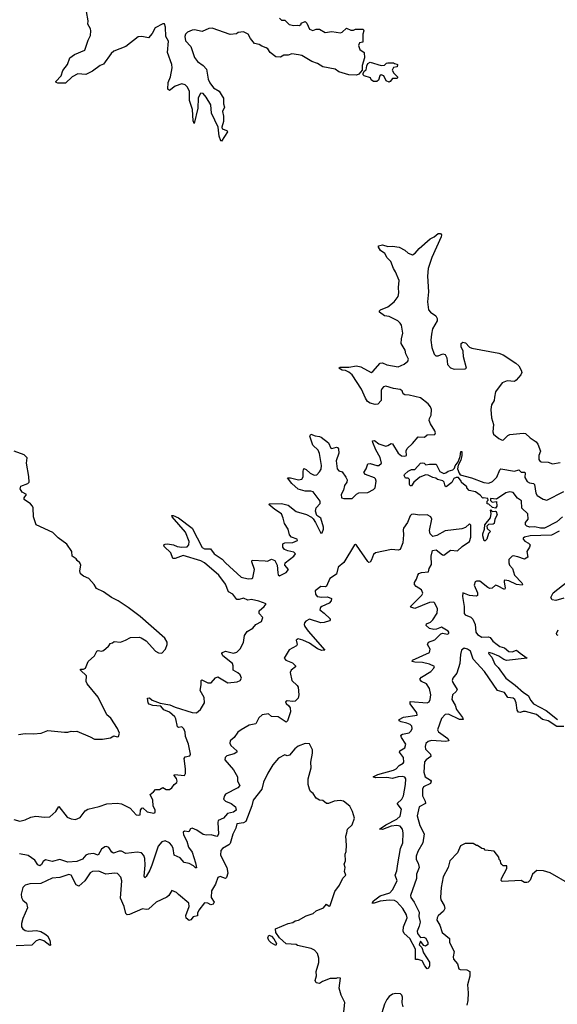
# Model space of a CAD drawing. Extents: x 2528690 to 2677062, y 911844 to 1023253.
# Tile 75 of 145: x 2578745 to 2583548, y 975722 to 984516. Entities that reach past the tile are written whole.
import ezdxf

# ---------------------------------------------------------------- set-up
doc = ezdxf.new("R2010")
doc.units = 0

msp = doc.modelspace()

# ---------------------------------------------------------------- linework, layer by layer
at = {"layer": '0CON10XD'}
for points in [[(2581065, 984530), (2581085, 984510), (2581115, 984510), (2581153, 984473), (2581195, 984462.5), (2581225, 984467.5), (2581245, 984462.5), (2581260, 984475), (2581260, 984485), (2581295, 984500), (2581310, 984485), (2581335, 984432.5), (2581365, 984420), (2581395, 984430), (2581425, 984430), (2581475, 984402.5), (2581535, 984410), (2581611.7, 984398.3), (2581626.4, 984403.6), (2581665, 984440), (2581705, 984423.3), (2581726.4, 984423.6), (2581745, 984432.5), (2581815, 984430), (2581820, 984415), (2581810, 984385), (2581810, 984315), (2581781.7, 984308.3), (2581772.5, 984285), (2581785, 984250), (2581821.7, 984221.7), (2581827.1, 984175), (2581803.6, 984106.4), (2581804.3, 984065), (2581775, 984030), (2581755, 984020.8), (2581685, 984023.3), (2581595, 984050), (2581565, 984073.3), (2581453.8, 984093.8), (2581405, 984123.3), (2581355, 984142.5), (2581265.9, 984195.9), (2581237, 984203), (2581175, 984210), (2581145, 984200), (2581105, 984197.5), (2581075, 984182.5), (2581035, 984183.3), (2580982.3, 984222.3), (2580962.5, 984255), (2580947.5, 984265), (2580908.3, 984278.3), (2580885, 984293.3), (2580843.6, 984303.6), (2580806.4, 984346.4), (2580786.7, 984385), (2580745, 984407.5), (2580698.3, 984401.7), (2580681.7, 984388.3), (2580625, 984382.5), (2580465, 984440), (2580434.4, 984435.6), (2580375, 984410), (2580305.7, 984425.7), (2580285, 984420.8), (2580245, 984402.9), (2580227.5, 984385), (2580221.9, 984365), (2580227.3, 984327.3), (2580273.3, 984275), (2580307.7, 984177.7), (2580335, 984143.8), (2580385, 984106.7), (2580413.3, 984075), (2580428.8, 983985), (2580445, 983952.5), (2580476.1, 983906.1), (2580527, 983877), (2580553.9, 983833.9), (2580567.5, 983815), (2580567.5, 983765), (2580576.2, 983735), (2580557.5, 983695), (2580566.2, 983655), (2580566.7, 983605), (2580550, 983555), (2580555, 983540), (2580595, 983527.5), (2580602.5, 983515), (2580548.3, 983431.7), (2580543, 983433), (2580526.7, 983475), (2580517.3, 983557.3), (2580460.3, 983680.3), (2580452.9, 983755), (2580412.5, 983825), (2580385, 983855.7), (2580365, 983860.8), (2580356.2, 983855), (2580338.6, 983815), (2580335.7, 983725), (2580305, 983590), (2580293.9, 983613.9), (2580287.7, 983712.3), (2580262.5, 983795), (2580262.5, 983875), (2580245, 983912.5), (2580222.5, 983935), (2580195, 983943.3), (2580135, 983923.3), (2580085, 983883.8), (2580070, 983895), (2580071.2, 983955), (2580093.8, 984005), (2580108, 984085), (2580104.2, 984115), (2580066.8, 984223.2), (2580073.3, 984325), (2580052, 984365), (2580048, 984448), (2580037.5, 984477.5), (2580025, 984480), (2579955, 984442.9), (2579927.8, 984392.2), (2579895, 984352.5), (2579835, 984365.6), (2579805, 984361.4), (2579695, 984276.2), (2579585.9, 984234.1), (2579563.3, 984215), (2579495, 984117.5), (2579463.9, 984106.1), (2579395, 984056.2), (2579335, 984026.7), (2579265, 984033.3), (2579213.3, 984005), (2579155, 983950), (2579085, 983947.5), (2579070, 983955), (2579067.5, 983965), (2579116.2, 984015), (2579129.3, 984060.7), (2579173.3, 984115), (2579192.5, 984175), (2579233.9, 984206.1), (2579325.9, 984244.1), (2579356.7, 984333.3), (2579377.5, 984375), (2579380, 984415), (2579376.7, 984435), (2579353.8, 984475), (2579356.2, 984505), (2579341.2, 984588.8)], [(2582045, 983957.5), (2582020, 983970), (2581997.5, 984015), (2581975, 984023.3), (2581962.5, 984015), (2581950, 983975), (2581935, 983962.5), (2581905, 983962.5), (2581885, 983980), (2581880, 983995), (2581824.1, 984014.1), (2581814.3, 984024.3), (2581814.2, 984035.8), (2581823.8, 984056.2), (2581840.7, 984069.3), (2581846, 984105), (2581855, 984123.3), (2581875, 984137.5), (2581975, 984107.5), (2582005, 984110), (2582023, 984127), (2582035, 984130), (2582085, 984130), (2582093, 984123), (2582115, 984120), (2582120, 984115), (2582116.4, 984093.6), (2582085, 984090), (2582073.3, 984065), (2582087, 984037), (2582120, 984005), (2582120, 983995), (2582115, 983990), (2582075, 983990), (2582055, 983962.5), (2582045, 983957.5)], [(2578694.2, 977374.2), (2578747, 977357), (2578795, 977369.7), (2578845, 977392.1), (2578888.8, 977401.2), (2578967.2, 977392.8), (2579015, 977397.5), (2579067.5, 977445), (2579095, 977487.5), (2579169.4, 977395), (2579205, 977377.9), (2579245, 977374), (2579285, 977391.5), (2579331.2, 977448.8), (2579354.4, 977465.6), (2579455, 977488.9), (2579525, 977513.9), (2579615, 977518.4), (2579655, 977513.4), (2579732.6, 977472.6), (2579785, 977415.6), (2579808.8, 977411.2), (2579822.5, 977415), (2579823.3, 977455), (2579835, 977474), (2579845, 977478), (2579885, 977440.6), (2579945, 977429.4), (2579955, 977434.2), (2579954.4, 977455), (2579938, 977495), (2579935.8, 977545.8), (2579910, 977595), (2579941.4, 977618.6), (2579958.6, 977641.4), (2579995, 977641.2), (2580022.7, 977657.3), (2580055, 977641.1), (2580085, 977641.8), (2580105, 977654.3), (2580125, 977686.2), (2580148.1, 977701.9), (2580152.5, 977715), (2580147.5, 977737.5), (2580126.7, 977765), (2580127.5, 977775), (2580217.1, 977765), (2580225.7, 977784.3), (2580225.9, 977824.1), (2580215, 977918.8), (2580225, 977931.9), (2580265, 977940), (2580271.5, 977955), (2580254.6, 978045), (2580227.5, 978115), (2580223.3, 978153.3), (2580212.6, 978182.6), (2580195, 978200), (2580165.6, 978195.6), (2580155, 978200), (2580140.4, 978270.4), (2580130, 978290), (2580085, 978331.5), (2580031.8, 978351.8), (2580005, 978384), (2579935, 978389.4), (2579903, 978403), (2579892.9, 978415), (2579887.5, 978455), (2579905, 978460), (2579929.4, 978439.4), (2580000.5, 978410.5), (2580087.9, 978397.9), (2580135.4, 978375.4), (2580285, 978327.5), (2580325, 978326.2), (2580360, 978355), (2580395.4, 978415.4), (2580393, 978463), (2580357.1, 978525), (2580366.7, 978575), (2580366.1, 978613.9), (2580371.2, 978618.8), (2580425, 978594.4), (2580455, 978594.3), (2580495, 978638), (2580515, 978645.8), (2580605, 978592.1), (2580688.1, 978601.9), (2580714.2, 978615), (2580728, 978635), (2580715.6, 978665), (2580695, 978683.1), (2580652, 978705), (2580653.1, 978745), (2580647.5, 978765), (2580560, 978835), (2580551.1, 978855), (2580556, 978865), (2580585, 978876.7), (2580655, 978857.5), (2580685, 978866.4), (2580713.9, 978896.1), (2580745.5, 978954.5), (2580754.5, 979015), (2580778.7, 979051.3), (2580828.8, 979081.2), (2580855.4, 979114.6), (2580905, 979142.5), (2580916.6, 979176.6), (2580885, 979213.8), (2580884.3, 979235), (2580930.8, 979275), (2580947.5, 979297.5), (2580882.7, 979322.7), (2580815, 979336.2), (2580782.1, 979332.1), (2580745, 979349.5), (2580705, 979336.7), (2580685, 979338.8), (2580648.6, 979385), (2580611.9, 979405), (2580585, 979473.3), (2580523.6, 979555), (2580395, 979663.9), (2580365, 979681.9), (2580205, 979729.7), (2580134, 979704), (2580114.2, 979704.2), (2580096.2, 979755), (2580035, 979810), (2580032.9, 979825), (2580045, 979832.9), (2580065.6, 979834.4), (2580120, 979825), (2580151.4, 979811.4), (2580195, 979804.2), (2580241.3, 979808.7), (2580257.1, 979825), (2580260.7, 979855), (2580227.4, 979937.4), (2580106.7, 980075), (2580103.3, 980086.7), (2580115, 980088), (2580165, 980065.6), (2580287.3, 979975), (2580375, 979800.8), (2580395, 979790.3), (2580450, 979790), (2580482.7, 979745), (2580555, 979698.5), (2580582.7, 979665), (2580725, 979537.8), (2580785, 979523.1), (2580820, 979525), (2580828, 979532), (2580844.4, 979605), (2580818.6, 979675), (2580822.1, 979687.9), (2580937.9, 979682.1), (2580959.1, 979680.9), (2580995, 979697.5), (2581025, 979686.2), (2581045.5, 979645.5), (2581050, 979575), (2581055, 979557.5), (2581065, 979550), (2581125, 979577.5), (2581146.4, 979605), (2581113.8, 979645), (2581116, 979665), (2581195.8, 979725), (2581208, 979745), (2581195, 979759.2), (2581140.9, 979770.9), (2581110, 979785), (2581096.2, 979805), (2581096.2, 979833.8), (2581115, 979843.8), (2581185, 979845.8), (2581228, 979865), (2581223.3, 979875), (2581173.5, 979893.5), (2581154.5, 979914.5), (2581143.3, 979965), (2581110, 980015), (2581100.5, 980065), (2581085, 980102.5), (2581025, 980140), (2580972.5, 980185), (2580977, 980193), (2581085, 980195.5), (2581145, 980180.5), (2581215, 980124.4), (2581306.6, 980096.6), (2581352.6, 980072.6), (2581368.1, 980058.1), (2581386.7, 980025), (2581435, 979930), (2581447.3, 979932.7), (2581458.1, 979965), (2581458.5, 979985), (2581436, 980065), (2581398.8, 980088.8), (2581387.5, 980125), (2581394, 980156), (2581428.9, 980195), (2581429.4, 980215), (2581368, 980298), (2581346.2, 980306.2), (2581295, 980304.7), (2581233.4, 980323.4), (2581175.5, 980375), (2581137.5, 980425), (2581164.5, 980425.5), (2581235, 980407.2), (2581265, 980411.8), (2581277.1, 980432.9), (2581277.1, 980485), (2581285, 980506), (2581305, 980499.4), (2581339.4, 980465), (2581375, 980447.3), (2581400, 980450), (2581425, 980477.5), (2581437.1, 980502.9), (2581441.3, 980535), (2581425, 980641.2), (2581412.6, 980672.6), (2581365, 980716), (2581338, 980795), (2581346.7, 980813.3), (2581385, 980798.1), (2581423.1, 980793.1), (2581438.7, 980788.7), (2581505, 980738), (2581525, 980690), (2581535, 980686.2), (2581575, 980698), (2581585.8, 980695.8), (2581594.2, 980684.2), (2581595.6, 980645), (2581572.2, 980575), (2581581.9, 980505), (2581595, 980486.2), (2581625, 980478.8), (2581660.2, 980430.2), (2581669.4, 980405), (2581667.5, 980385), (2581647.5, 980355), (2581639.2, 980315), (2581618.1, 980275), (2581620, 980245), (2581640.9, 980240.9), (2581715, 980239.4), (2581752.9, 980277.1), (2581775, 980290), (2581855, 980294.3), (2581905, 980319.2), (2581920.8, 980335), (2581930.6, 980395), (2581924.2, 980415), (2581913.8, 980425), (2581833.5, 980453.5), (2581821.1, 980471.1), (2581841.5, 980505), (2581855, 980550), (2581875, 980553.3), (2581935, 980535.6), (2581954.4, 980535.6), (2581977.8, 980555), (2581965.9, 980605), (2581927.2, 980675), (2581900.5, 980739.5), (2581896.2, 980755), (2581915, 980757.8), (2581955, 980728.2), (2582015, 980707.1), (2582035, 980711.8), (2582065, 980730.6), (2582075, 980727.1), (2582125, 980644.2), (2582155, 980620.8), (2582185, 980616.2), (2582200, 980625), (2582198.6, 980665), (2582207.8, 980685), (2582255, 980729.5), (2582305, 980791.4), (2582362.5, 980787.5), (2582385, 980806.7), (2582455, 980810), (2582460, 980825), (2582453.3, 980845), (2582414, 980905), (2582403.8, 980935), (2582406.7, 980955), (2582422.5, 980985), (2582423.3, 981035), (2582415, 981057.5), (2582395.8, 981085), (2582325, 981137.5), (2582225, 981161.2), (2582185, 981164), (2582170, 981175), (2582160.7, 981200.7), (2582145, 981213.8), (2582083.4, 981223.4), (2582015, 981244.2), (2581994.4, 981235.6), (2581980.9, 981219.1), (2581975.8, 981204.2), (2581974.1, 981115.9), (2581945, 981083.3), (2581920.5, 981080.5), (2581875, 981091.2), (2581852, 981105), (2581834.4, 981135), (2581799.4, 981215), (2581715.7, 981345), (2581685, 981368.6), (2581655, 981382.5), (2581625, 981386.7), (2581597.5, 981405), (2581607, 981413), (2581685, 981412.9), (2581755, 981424.2), (2581794.3, 981414.3), (2581885, 981366.2), (2581901.2, 981375), (2581965, 981448.8), (2581985, 981451.2), (2582025, 981434), (2582125, 981416), (2582179.3, 981440.7), (2582213.8, 981465), (2582218.8, 981485), (2582195, 981532.5), (2582188, 981565), (2582154.2, 981625), (2582156.2, 981665), (2582168, 981715), (2582157, 981787), (2582145, 981806.7), (2582122.5, 981825), (2582045, 981864), (2582005, 981871.2), (2581960, 981905), (2581960, 981915), (2581970, 981925), (2582035, 981952.5), (2582089.2, 981995), (2582127.1, 982045), (2582132.9, 982075), (2582128.6, 982125), (2582134.3, 982185), (2582102.9, 982265), (2582083.8, 982295), (2582062, 982355), (2582029.5, 982389.5), (2582007, 982427), (2581970, 982455), (2581950, 982485), (2581950, 982495), (2581985, 982503.8), (2582035, 982490.8), (2582075, 982493.3), (2582135, 982483.8), (2582185, 982456.2), (2582215, 982430), (2582255, 982416.7), (2582279.5, 982430.5), (2582315, 982473.3), (2582412.5, 982557.5), (2582447.5, 982575), (2582485, 982607.5), (2582505, 982607.5), (2582512.5, 982595), (2582510, 982575), (2582427.7, 982392.3), (2582393.9, 982293.9), (2582387.5, 982225), (2582396.9, 982085), (2582388.6, 981995), (2582398, 981925), (2582413.8, 981905), (2582462.1, 981872.1), (2582475.7, 981845.7), (2582474.2, 981825.8), (2582433.8, 981755), (2582423.2, 981706.8), (2582418.6, 981655), (2582427.3, 981587.3), (2582448.3, 981528.3), (2582463.2, 981513.2), (2582485, 981514), (2582525, 981532), (2582545.9, 981525.9), (2582562, 981495), (2582567.5, 981435), (2582595, 981406.2), (2582625.9, 981395.9), (2582723.9, 981396.1), (2582735.6, 981404.4), (2582709.4, 981505), (2582707.5, 981555), (2582690, 981595), (2582690, 981625), (2582705, 981636.7), (2582728.3, 981628.3), (2582765, 981592.5), (2582785, 981582.5), (2583026.4, 981536.4), (2583063.6, 981523.6), (2583178.3, 981448.3), (2583203.3, 981425), (2583226.2, 981385), (2583230, 981365), (2583223.3, 981345), (2583181.2, 981295), (2583165, 981283.8), (2583099.3, 981290.7), (2583055, 981272.5), (2582995, 981192.5), (2582985.8, 981145), (2582984, 981115), (2582960.8, 981075), (2582955.6, 981035), (2582959.7, 980959.7), (2582978.3, 980901.7), (2582973.3, 980835), (2582977.5, 980815), (2583026.2, 980775), (2583055, 980760), (2583067.3, 980762.7), (2583106.9, 980803.1), (2583125, 980811.4), (2583244.5, 980824.5), (2583265, 980820.5), (2583305, 980780), (2583358, 980745), (2583373.7, 980723.7), (2583398.8, 980661.2), (2583384, 980625), (2583382.3, 980587.7), (2583395, 980568.8), (2583405, 980565.7), (2583465, 980564.5), (2583505, 980549.2), (2583575, 980560)], [(2578735, 978133.3), (2578795, 978140), (2578868.3, 978138.3), (2578936.4, 978143.6), (2578997, 978167), (2579145, 978152.5), (2579176.4, 978153.6), (2579205, 978162.5), (2579225, 978157.5), (2579255, 978162.5), (2579375, 978112.5), (2579415, 978088.8), (2579485, 978091.2), (2579557.7, 978102.3), (2579585, 978118.8), (2579615, 978112), (2579627.5, 978115), (2579636.2, 978145), (2579619.2, 978185), (2579558.5, 978278.5), (2579525, 978308.8), (2579446.7, 978465), (2579349.2, 978585), (2579340, 978605), (2579341.2, 978655), (2579287.5, 978705), (2579287.5, 978715), (2579315, 978716.7), (2579332.5, 978725), (2579357.5, 978785), (2579412.5, 978835), (2579435, 978877.5), (2579445, 978882.5), (2579475, 978877.5), (2579495, 978882.5), (2579539.3, 978920.7), (2579550, 978935), (2579550, 978945), (2579575, 978950), (2579588.3, 978961.7), (2579645, 978957.5), (2579690, 978975), (2579735, 978997.5), (2579815, 979000), (2579830, 978995), (2579875, 978967.5), (2579957.5, 978875), (2579985, 978860), (2580015, 978857.5), (2580046.7, 978895), (2580063.3, 978935), (2580062.5, 978955), (2580043, 978993), (2579822.5, 979185), (2579715, 979266.7), (2579625, 979326.7), (2579565, 979356.7), (2579495, 979406.2), (2579430, 979435), (2579410.7, 979470.7), (2579363.9, 979523.9), (2579315, 979546.7), (2579288, 979568), (2579283.3, 979595), (2579292.5, 979645), (2579282.5, 979665), (2579257.5, 979685), (2579249.3, 979699.3), (2579213.3, 979725), (2579212.5, 979765), (2579165, 979832.5), (2579088.3, 979888.3), (2579042.5, 979935), (2578893.6, 980003.6), (2578867.5, 980075), (2578866.7, 980155), (2578860.7, 980170.7), (2578843, 980193), (2578785, 980230), (2578786.7, 980245), (2578807.5, 980275), (2578767.5, 980295), (2578750, 980325), (2578755, 980350), (2578817, 980373), (2578830, 980385), (2578827.5, 980435), (2578807.5, 980555), (2578811.7, 980601.7), (2578785, 980630), (2578695, 980662.5)], [(2583595.2, 980074.8), (2583545, 980030), (2583435, 979975.9), (2583397.5, 979975), (2583346.9, 979986.9), (2583302.5, 979985), (2583275, 979992.7), (2583263.5, 980005), (2583264, 980026), (2583286.5, 980055), (2583283.6, 980103.6), (2583231.9, 980151.9), (2583227.4, 980217.4), (2583192.9, 980242.9), (2583155, 980292.3), (2583125, 980298.2), (2583089.7, 980290.3), (2583005, 980232.5), (2582951.7, 980238.3), (2582951.7, 980221.7), (2582967.5, 980207.5), (2583005, 980212.5), (2583007.5, 980172.5), (2582995, 980152.5), (2582969.3, 980159.3), (2582935, 980190), (2582921.7, 980191.7), (2582920, 980215), (2582930, 980225), (2582928.3, 980238.3), (2582890, 980245), (2582881.7, 980241.7), (2582859.2, 980269.2), (2582818.6, 980298.6), (2582761.7, 980311.7), (2582740, 980335), (2582740, 980345), (2582691.7, 980381.7), (2582690, 980395), (2582665, 980427.5), (2582645, 980427.5), (2582625, 980416.7), (2582606.4, 980383.6), (2582555, 980342.5), (2582545, 980350), (2582537.5, 980385), (2582526.2, 980396.2), (2582478.3, 980408.3), (2582461.7, 980421.7), (2582435, 980426.7), (2582395, 980448), (2582375, 980450), (2582320.9, 980429.1), (2582265.6, 980384.4), (2582245, 980352.5), (2582233.3, 980353.3), (2582227.5, 980365), (2582228.3, 980408.3), (2582215, 980420), (2582191.7, 980421.7), (2582180, 980445), (2582182.5, 980455), (2582215, 980483.3), (2582245, 980497.5), (2582275, 980497.5), (2582325, 980553.8), (2582345, 980559.2), (2582360, 980555), (2582375, 980540), (2582407.3, 980547.3), (2582465, 980546), (2582500, 980480), (2582535, 980463.8), (2582552.4, 980467.6), (2582572.9, 980485), (2582613.5, 980496.5), (2582629.3, 980510.7), (2582635, 980530), (2582662.3, 980567.7), (2582681.2, 980615), (2582685, 980660), (2582695, 980660), (2582696, 980625), (2582685, 980582.5), (2582662, 980538), (2582656.7, 980505), (2582670, 980465), (2582680.8, 980450.8), (2582781.2, 980425), (2582891.2, 980381.2), (2582935, 980375.9), (2582968.5, 980391.5), (2583009.2, 980430.8), (2583034.1, 980495.9), (2583045, 980503.1), (2583166.2, 980483.8), (2583205, 980494.2), (2583225, 980473.6), (2583255, 980474.2), (2583259.6, 980469.6), (2583258.4, 980428.4), (2583280.3, 980390.3), (2583299.1, 980379.1), (2583335, 980373.1), (2583343.1, 980365), (2583357.2, 980287.2), (2583367, 980267), (2583422.3, 980232.3), (2583455, 980223.5), (2583607.4, 980302.6)], [(2582905, 979860), (2582895, 979860), (2582882.9, 979905), (2582884.1, 979924.1), (2582898, 979965), (2582902, 980005), (2582952.1, 980067.9), (2582956.4, 980106.4), (2582950, 980135), (2582955, 980140), (2582960, 980130), (2582973.3, 980123.3), (2582995, 980126.7), (2583002.3, 980122.3), (2583010.6, 980095), (2582990, 980055), (2582983, 980017), (2582975, 980010), (2582932, 980008), (2582918.3, 979991.7), (2582921.2, 979971.2), (2582950, 979945), (2582933.9, 979926.1), (2582917.5, 979875), (2582905, 979860)], [(2582085, 977814.3), (2582107.1, 977825), (2582135.9, 977854.1), (2582172.5, 977875), (2582177.8, 977885), (2582172.9, 977925), (2582139.2, 977975), (2582140, 977985), (2582185, 978012.1), (2582195.8, 978045), (2582155.4, 978105), (2582150, 978125), (2582163.9, 978136.1), (2582225, 978147.7), (2582241.8, 978165), (2582250, 978185), (2582247.8, 978205), (2582235, 978220.8), (2582205, 978234), (2582153.3, 978245), (2582136.2, 978255), (2582136.2, 978265), (2582173, 978287), (2582296, 978305), (2582292, 978325), (2582233.6, 978405), (2582235, 978427.5), (2582385, 978414.4), (2582401.9, 978425), (2582413.1, 978445), (2582419.7, 978485), (2582405, 978542.5), (2582380.6, 978585), (2582335, 978606.2), (2582320.8, 978625), (2582336, 978644), (2582418.9, 978695), (2582445.7, 978725), (2582449.5, 978739.5), (2582405, 978761.2), (2582345, 978775.8), (2582276.7, 978776.7), (2582251.2, 978785), (2582253.8, 978795), (2582405.3, 978864.7), (2582410.9, 978895), (2582387.1, 978935), (2582396, 978955), (2582452.9, 978977.1), (2582508.3, 979031.7), (2582525, 979037.5), (2582565, 979028), (2582580, 979035), (2582580, 979045), (2582573.8, 979055), (2582515, 979091.4), (2582468.9, 979071.1), (2582445, 979069.5), (2582405, 979079.6), (2582376.2, 979105), (2582380.4, 979119.6), (2582415, 979136), (2582436.1, 979155), (2582475.2, 979215), (2582477.5, 979255), (2582455, 979304), (2582445, 979312.5), (2582405, 979310.3), (2582275, 979258.2), (2582239.5, 979269.5), (2582236.2, 979275), (2582337.5, 979375), (2582346, 979395), (2582335.5, 979425), (2582287.5, 979455), (2582272.9, 979472.9), (2582271.5, 979488.5), (2582291.3, 979518.7), (2582301.4, 979555), (2582311.7, 979568.3), (2582335, 979580), (2582396.2, 979585), (2582403.8, 979615), (2582425, 979650), (2582420, 979725), (2582434.1, 979775.9), (2582465, 979781.2), (2582523.3, 979735), (2582535, 979733.8), (2582595, 979777.5), (2582655, 979773.1), (2582698.5, 979811.5), (2582763.3, 979855), (2582776.9, 979895), (2582775, 980000), (2582765, 980012.5), (2582728.3, 979981.7), (2582695, 979967.5), (2582545, 979951.4), (2582471.7, 979908.3), (2582435, 979898.8), (2582413.2, 979923.2), (2582405.7, 979955), (2582425.7, 980055), (2582416.8, 980076.8), (2582385, 980093.8), (2582315, 980091.9), (2582265, 980099.5), (2582245, 980095.6), (2582235, 980085.7), (2582210, 980025), (2582173.2, 979975), (2582169.6, 979960.4), (2582174.5, 979915), (2582167.5, 979845), (2582144.2, 979785), (2582125, 979777.5), (2582065.5, 979784.5), (2581925, 979755.6), (2581905, 979738.8), (2581889.4, 979690.6), (2581875, 979670), (2581865, 979668), (2581855, 979676.2), (2581755, 979822.5), (2581745, 979828.1), (2581735, 979824.4), (2581641, 979669), (2581590.4, 979625), (2581576.4, 979565), (2581515.6, 979525), (2581485, 979456.7), (2581475, 979450), (2581435, 979454), (2581383.6, 979415), (2581386.7, 979385), (2581402, 979365), (2581445, 979359.5), (2581495, 979361.8), (2581531.2, 979345), (2581528.6, 979325), (2581511.4, 979305), (2581445, 979276.2), (2581431.5, 979265), (2581428.1, 979245), (2581465, 979214.5), (2581518, 979165), (2581520, 979155), (2581512.1, 979147.9), (2581465, 979131.2), (2581435, 979129.6), (2581335, 979160.5), (2581301.2, 979145), (2581289.7, 979130.3), (2581287.1, 979115), (2581292.5, 979095), (2581322.9, 979055), (2581470, 978885), (2581445, 978882.1), (2581405, 978896.8), (2581335, 978947.7), (2581275, 978975.4), (2581233.5, 978986.5), (2581216, 978975), (2581223.3, 978935), (2581216.7, 978925), (2581153.4, 978886.6), (2581106.7, 978815), (2581123.3, 978795), (2581181.3, 978771.3), (2581210, 978745), (2581210, 978735), (2581170, 978705), (2581160.8, 978685), (2581176, 978615), (2581225, 978568.8), (2581232, 978555), (2581239.2, 978485), (2581234, 978455), (2581205, 978430), (2581184.4, 978425.6), (2581135, 978431.8), (2581118.6, 978425), (2581125, 978410), (2581148.2, 978388.2), (2581161.3, 978371.3), (2581164.3, 978335), (2581138.1, 978255), (2581125, 978241.2), (2581055, 978290), (2580995, 978292), (2580967.5, 978317.5), (2580912.6, 978307.4), (2580880.5, 978279.5), (2580855, 978228.1), (2580795, 978215.5), (2580723.1, 978175), (2580695, 978152.9), (2580660, 978105), (2580625.6, 978074.4), (2580623.1, 978055), (2580631.5, 978035), (2580685.8, 977985), (2580685.8, 977975), (2580660.5, 977959.5), (2580595, 977942.3), (2580581.1, 977925), (2580579.2, 977905), (2580656.2, 977815), (2580690, 977755), (2580690.8, 977715), (2580712, 977675), (2580693.8, 977655), (2580585, 977598.9), (2580573.9, 977585), (2580565.8, 977555.8), (2580585, 977536), (2580635, 977515.6), (2580673.3, 977485), (2580678.2, 977455), (2580655, 977439.5), (2580603, 977427), (2580565, 977385.5), (2580518, 977365), (2580514.4, 977345.6), (2580522.5, 977245), (2580513.8, 977225), (2580505, 977221.8), (2580455.5, 977234.5), (2580415, 977232.7), (2580385, 977238.5), (2580328.6, 977278.6), (2580285, 977295.7), (2580270, 977290), (2580255, 977261.2), (2580217.9, 977267.9), (2580205, 977258.8), (2580207.3, 977235), (2580238.7, 977178.7), (2580254.7, 977124.7), (2580285, 977082), (2580316.8, 976985), (2580325, 976940), (2580315, 976941.2), (2580298.9, 976958.9), (2580259.3, 976979.3), (2580215, 976988.2), (2580179.5, 977029.5), (2580125, 977054.3), (2580117.1, 977115), (2580105, 977141.1), (2580085, 977163.8), (2580045, 977183.3), (2580015, 977172.2), (2579982.5, 977135), (2579924.7, 976965), (2579908.5, 976921.5), (2579875, 976864), (2579862.3, 976852.3), (2579856, 976866), (2579867.7, 976965), (2579864.7, 977024.7), (2579855, 977050.8), (2579834.4, 977074.4), (2579795, 977081.5), (2579695, 977070), (2579655, 977089.2), (2579635, 977091.4), (2579582.8, 977072.8), (2579569.8, 977079.8), (2579541.5, 977121.5), (2579521.3, 977131.3), (2579505, 977129.7), (2579475, 977108.9), (2579446.4, 977053.6), (2579405, 977068.8), (2579356.6, 977063.4), (2579335, 977053.1), (2579305, 977019.1), (2579255, 976998.1), (2579175, 976991.6), (2579105, 977014.4), (2579035, 976996.5), (2578975, 977011.5), (2578955, 976998.6), (2578939.2, 976970.8), (2578925, 976960), (2578908.3, 976968.3), (2578880.7, 977010.7), (2578819.8, 977049.8), (2578745, 977065.5)], [(2583565, 979948.5), (2583495, 979912.9), (2583304.6, 979905.4), (2583255.8, 979894.2), (2583242.5, 979885), (2583243.3, 979875), (2583259.1, 979859.1), (2583291.9, 979841.9), (2583304.2, 979825), (2583300, 979805), (2583276.7, 979765), (2583286, 979715), (2583255, 979697.8), (2583195, 979717.3), (2583155, 979728), (2583145, 979723.8), (2583113.9, 979696.1), (2583113.8, 979665), (2583121.4, 979645), (2583148.9, 979615), (2583166.9, 979555), (2583232, 979485), (2583238, 979475), (2583233.8, 979466.2), (2583185, 979472.4), (2583115.2, 979505.2), (2583079.4, 979510.6), (2583073.1, 979506.9), (2583072.3, 979495), (2583082.5, 979437.5), (2583075, 979426.2), (2583015, 979460.4), (2582995, 979465.4), (2582965, 979439.4), (2582945, 979436.7), (2582926, 979445), (2582855, 979500), (2582825, 979502.5), (2582814.1, 979495.9), (2582804.4, 979465), (2582835, 979397.5), (2582835, 979372.5), (2582823.3, 979366.7), (2582765, 979374.6), (2582704.3, 979395.7), (2582700.5, 979365), (2582715.9, 979275), (2582715, 979211.9), (2582725, 979200.7), (2582775, 979179.4), (2582792.9, 979162.9), (2582813.1, 979115), (2582820.3, 979045), (2582834.5, 979025), (2582875, 979002.2), (2582933.9, 979003.9), (2582948.3, 978998.3), (2582972.2, 978965), (2583009.7, 978935), (2583035, 978918.7), (2583075.3, 978905.3), (2583115, 978873.2), (2583145, 978871.2), (2583185, 978885.6), (2583215, 978857.3), (2583277.5, 978815), (2583095, 978793.6), (2583070.8, 978800.8), (2583025, 978831.9), (2582970, 978855), (2582937, 978863), (2582934.4, 978855), (2582961.8, 978821.8), (2582990.3, 978760.3), (2583019.9, 978729.9), (2583089.1, 978635), (2583172.3, 978572.3), (2583245, 978507.3), (2583288.8, 978478.8), (2583311.5, 978435), (2583335, 978406.7), (2583447.4, 978347.4), (2583550.8, 978265)], [(2583605, 979349.8), (2583535, 979329.6), (2583502, 979335), (2583491.1, 979355), (2583512.4, 979397.6), (2583635.3, 979495)], [(2583555, 979016.9), (2583542.9, 979022.9), (2583540.5, 979035), (2583555, 979065.5)], [(2583605, 978202.5), (2583545, 978203.6), (2583465, 978253.1), (2583416.7, 978266.7), (2583361.6, 978311.6), (2583265, 978337.9), (2583242.6, 978337.4), (2583215, 978327.1), (2583200, 978330), (2583188.8, 978348.8), (2583180.8, 978415), (2583169.6, 978445), (2583155, 978455.4), (2583105, 978462.9), (2583075, 978507.5), (2583014.7, 978524.7), (2582896.6, 978695), (2582795.4, 978805.4), (2582771.3, 978875), (2582745, 978894.4), (2582715, 978901.7), (2582691.9, 978885), (2582683.2, 978845), (2582678.6, 978765), (2582650.3, 978679.7), (2582616.1, 978636.1), (2582609.6, 978615), (2582614.3, 978595), (2582652.9, 978535), (2582643.6, 978515), (2582611.9, 978485), (2582606.8, 978445), (2582634.6, 978395), (2582646.9, 978355), (2582700.9, 978285), (2582705.6, 978265), (2582675, 978264.7), (2582575, 978312.4), (2582545, 978310.9), (2582512.8, 978275), (2582476.8, 978175), (2582486.4, 978155), (2582570, 978095), (2582580, 978075), (2582551.9, 978068.1), (2582425, 978079.5), (2582395, 978070), (2582375, 978050), (2582368.3, 978025), (2582371, 978001), (2582414.5, 977955), (2582419.2, 977935), (2582376.7, 977905), (2582362.9, 977887.1), (2582354.3, 977794.3), (2582368.2, 977755), (2582416, 977725), (2582422.5, 977715), (2582414, 977695), (2582351.9, 977665), (2582343.5, 977645), (2582344.8, 977584.8), (2582367.3, 977535), (2582369.2, 977515), (2582315, 977485.5), (2582296.8, 977405), (2582319.2, 977319.2), (2582357.9, 977245), (2582345.9, 977165), (2582302.1, 977087.9), (2582287.5, 977045), (2582286.6, 977015), (2582305, 976982.5), (2582313.4, 976945), (2582291.2, 976885), (2582288.8, 976845), (2582236.1, 976695), (2582240.6, 976675), (2582270, 976635), (2582314.2, 976545), (2582311.4, 976505), (2582322.2, 976455), (2582315, 976420), (2582295.8, 976375), (2582298, 976355), (2582325, 976317.5), (2582355, 976320.6), (2582375, 976312.5), (2582391.4, 976275), (2582390, 976255), (2582371.7, 976241.7), (2582356.2, 976246.2), (2582325, 976287.5), (2582313.8, 976253.8), (2582339.2, 976229.2), (2582353, 976183), (2582405, 976097.5), (2582406.2, 976065), (2582397.5, 976045), (2582385, 976040), (2582363.3, 976065), (2582340.5, 976110.5), (2582305, 976122.5), (2582281.7, 976121.7), (2582281.4, 976215), (2582229.9, 976309.9), (2582180.5, 976355), (2582172, 976375), (2582175.4, 976415), (2582207.5, 976495), (2582201.9, 976521.9), (2582168.3, 976578.3), (2582115, 976638.5), (2582095, 976650.3), (2582045, 976653.8), (2581966.9, 976643.1), (2581912.5, 976625), (2581893.3, 976625), (2581905.8, 976645), (2581965, 976690), (2582051.1, 976718.9), (2582075.2, 976744.8), (2582117.5, 976825), (2582098.2, 976875), (2582115.3, 976915), (2582122, 976978), (2582147.6, 977115), (2582168.8, 977165), (2582172.4, 977255), (2582165, 977287.3), (2582145, 977313.1), (2582115, 977320.4), (2582065, 977312.8), (2581985, 977282.5), (2581958.9, 977285), (2582015, 977325.8), (2582115.2, 977374.8), (2582145, 977403.3), (2582155.9, 977465), (2582117.5, 977515), (2582159.2, 977555), (2582174.8, 977585), (2582193.1, 977685), (2582195.4, 977735.4), (2582185, 977751.4), (2582165, 977756.8), (2582125, 977753.7), (2582075, 977737.5), (2582025, 977747.5), (2581924.5, 977744.5), (2581903.3, 977755), (2581944, 977775), (2582085, 977814.3)], [(2581636.7, 975625), (2581649.3, 975739.3), (2581616.7, 975805), (2581600, 975865), (2581610, 975955), (2581585, 975960), (2581571.7, 975951.7), (2581518.3, 975951.7), (2581450, 975925), (2581423.3, 975906.7), (2581394.7, 975914.7), (2581385.7, 975935), (2581397, 975977), (2581392.5, 976015), (2581417.5, 976095), (2581417.5, 976135), (2581406.4, 976176.4), (2581380, 976205), (2581349.3, 976219.3), (2581228.3, 976248.3), (2581215, 976257.5), (2581125, 976262.5), (2581066, 976315), (2581034, 976365), (2581030, 976395), (2581145, 976442.5), (2581185, 976452.5), (2581205, 976467.5), (2581235, 976472.5), (2581305, 976512.5), (2581367, 976533), (2581395, 976557.5), (2581460, 976585), (2581485, 976617.5), (2581505, 976602.5), (2581515, 976600), (2581520, 976605), (2581559.3, 976730.7), (2581602.5, 976785), (2581631.7, 976848.3), (2581660, 976875), (2581648.3, 976908.3), (2581652.5, 976945), (2581643.3, 976975), (2581656.7, 977005), (2581653, 977063), (2581663, 977087), (2581666.2, 977145), (2581658.8, 977225), (2581666.7, 977255), (2581673.8, 977285), (2581714.5, 977325.5), (2581735.8, 977385), (2581718.6, 977445), (2581695, 977492), (2581636.7, 977535), (2581608.3, 977541.7), (2581554.1, 977535.9), (2581505, 977516.2), (2581485, 977516.2), (2581453.6, 977543.6), (2581425, 977546.7), (2581393.6, 977563.6), (2581366.7, 977605), (2581343.9, 977623.9), (2581333.3, 977645), (2581321.2, 977685), (2581323.8, 977735), (2581350, 977835), (2581347.5, 977885), (2581362.5, 977965), (2581362.5, 977995), (2581335, 978047.5), (2581295, 978052.5), (2581232.3, 978027.7), (2581203.3, 978005), (2581155, 977947.5), (2581135, 977942.5), (2581115, 977948.8), (2581058.3, 977921.7), (2581007.7, 977862.3), (2580963.2, 977786.8), (2580924.4, 977705), (2580908.9, 977645), (2580832.5, 977545), (2580820.4, 977495), (2580765.5, 977355), (2580745, 977342.7), (2580685.7, 977334.3), (2580675.6, 977295), (2580648.2, 977241.8), (2580625, 977158), (2580613.8, 977146.2), (2580556.9, 977115), (2580541.2, 977095), (2580539.7, 977055), (2580595.2, 976945.2), (2580606.2, 976893.8), (2580593.9, 976856.1), (2580585, 976846.7), (2580535, 976863.8), (2580516.7, 976855), (2580495.9, 976794.1), (2580460, 976735), (2580456.7, 976675), (2580483.8, 976635), (2580475, 976616.7), (2580451.7, 976611.7), (2580425, 976626.7), (2580395, 976627.5), (2580345, 976562.5), (2580333.8, 976535), (2580335, 976513.3), (2580295, 976504.4), (2580275, 976478), (2580260.8, 976470.8), (2580232.1, 976492.1), (2580228.9, 976515), (2580258.1, 976595), (2580256, 976625), (2580163.2, 976703.2), (2580145, 976720.8), (2580105, 976737.5), (2580078.8, 976695), (2580060.3, 976679.7), (2579964.2, 976635.8), (2579895, 976572.9), (2579875, 976568.9), (2579842.5, 976575), (2579725, 976523.5), (2579705, 976520.6), (2579692.9, 976532.9), (2579678, 976595), (2579645, 976670), (2579657.5, 976825), (2579648.3, 976858.3), (2579619.7, 976889.7), (2579595, 976892.9), (2579515, 976884.2), (2579452.7, 976912.7), (2579395, 976908.1), (2579376, 976895), (2579326.7, 976825), (2579273.6, 976776.4), (2579248.7, 976788.7), (2579205, 976874.3), (2579185, 976882.7), (2579105, 976855.4), (2579035, 976850), (2578935, 976801.2), (2578835, 976798.8), (2578795, 976786.7), (2578774, 976765), (2578759.2, 976705), (2578760, 976675), (2578772.9, 976652.9), (2578806.7, 976625), (2578816.2, 976585), (2578772.8, 976487.2), (2578761.9, 976445), (2578762.5, 976415), (2578773.8, 976395), (2578795, 976380.6), (2578825, 976376.7), (2578895, 976381.1), (2578935, 976371.1), (2578970.8, 976350.8), (2578992.8, 976332.8), (2579015, 976296), (2579020.7, 976249.3), (2579015, 976246.2), (2578959.5, 976289.5), (2578925, 976300.9), (2578891.8, 976288.2), (2578855, 976251.5), (2578715, 976245.3)], [(2583660, 976795), (2583485, 976896.7), (2583425, 976913.3), (2583365, 976917.5), (2583327.5, 976885), (2583305, 976830), (2583287, 976813), (2583275, 976810), (2583255, 976810), (2583225, 976827.5), (2583055, 976820), (2583046.7, 976826.7), (2583049.2, 976845), (2583096.2, 976935), (2583097.5, 976957.5), (2583065, 976960), (2583051.7, 976971.7), (2583043, 976983), (2583040, 977005), (2583030, 977015), (2583027, 977037), (2582985, 977090), (2582905, 977100), (2582895, 977110), (2582873, 977113), (2582835, 977140), (2582825, 977140), (2582795, 977157.5), (2582725, 977157.5), (2582683.6, 977136.4), (2582656.7, 977075), (2582586.7, 977005), (2582574.2, 976945), (2582528.6, 976861.4), (2582510.8, 976765), (2582504, 976675), (2582506.7, 976655), (2582536.7, 976605), (2582543, 976577), (2582530, 976555), (2582485, 976513.8), (2582474.5, 976495.5), (2582472.2, 976475), (2582498.2, 976428.2), (2582518.1, 976365), (2582585, 976310), (2582584.5, 976274.5), (2582626.2, 976195), (2582616.7, 976145), (2582621.2, 976125), (2582656, 976085), (2582669.5, 976039.5), (2582681.7, 976031.7), (2582739.1, 976029.1), (2582766, 976015), (2582765.6, 975975), (2582745.8, 975895.8), (2582752.5, 975825), (2582750, 975755), (2582740, 975715)], [(2581035, 976247.5), (2580991.7, 976271.7), (2580971.7, 976291.7), (2580963.3, 976315), (2580970.7, 976339.3), (2580995, 976330.8), (2581016.5, 976306.5), (2581038.8, 976265), (2581035, 976247.5)], [(2582170.8, 975700.8), (2582162, 975735), (2582163.8, 975785), (2582158.8, 975805), (2582145.8, 975815.8), (2582105, 975819.2), (2582075, 975814), (2582045, 975790.6), (2582025, 975765.7), (2582005, 975724), (2581980, 975645)]]:
    msp.add_lwpolyline(points, dxfattribs=at)

doc.saveas('drawing.dxf')
